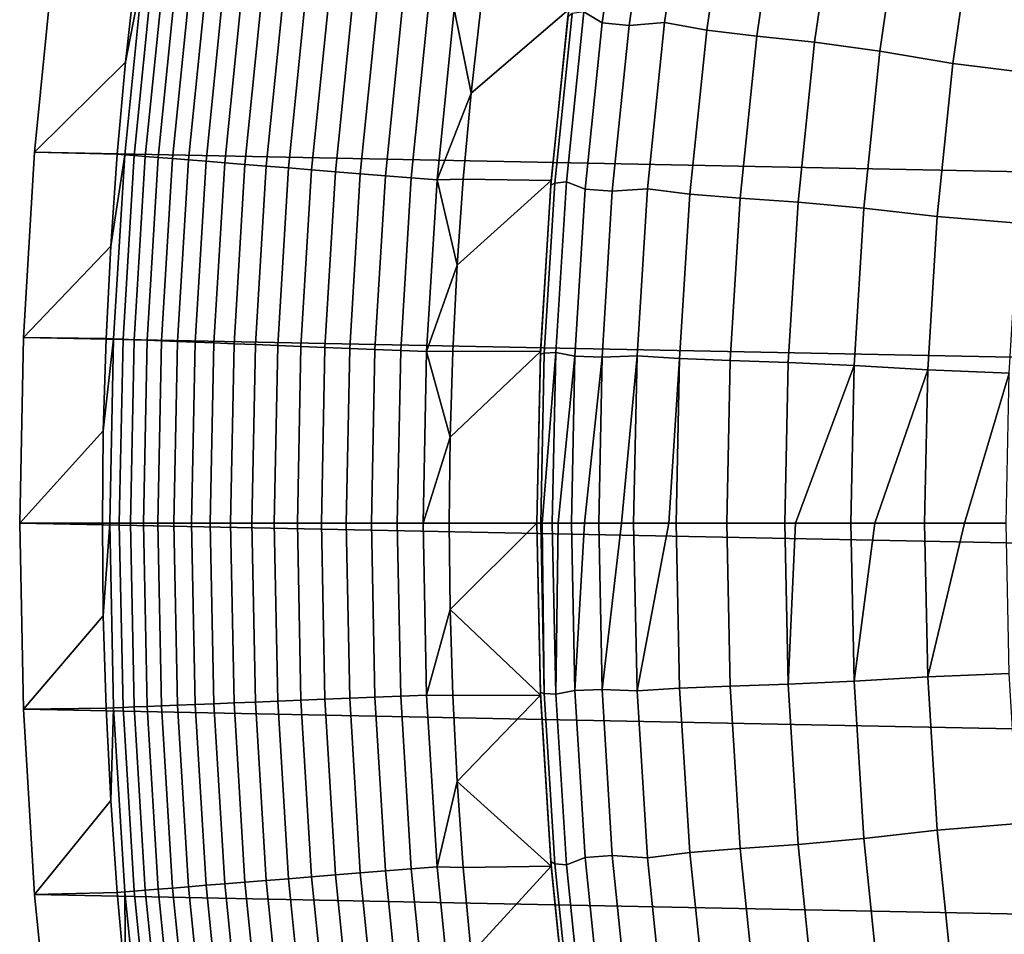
# Model space of a CAD drawing. Header units: metres. Extents: x -32 to 117, y -314 to 32.
# Tile 73 of 256: x -32.5 to -25.65, y -2.86 to 3.5. Entities that reach past the tile are written whole.
import ezdxf

# ---------------------------------------------------------------- set-up
doc = ezdxf.new("R2010")
doc.units = ezdxf.units.M
doc.layers.add('solid_24_501_064_XXX', color=7, linetype='CONTINUOUS')

msp = doc.modelspace()

# ---------------------------------------------------------------- linework, layer by layer
at = {"layer": 'solid_24_501_064_XXX'}
for points in [[(-32.089672, 5.148039, -303.5), (32.269005, 3.867984, -303.5), (32.397263, 2.582068, -303.5), (-32.269005, 3.867984, -303.5)], [(-28.400894, 4.73651, 34.372093), (-28.572285, 3.559473, 34.372093), (-28.446102, 3.482969, 41.604107), (-28.281239, 4.635019, 41.604107)], [(-28.446102, 3.482969, 41.604107), (-28.258326, 3.463724, 48.834908), (-28.094196, 4.609389, 48.834908), (-28.281239, 4.635019, 41.604107)], [(-28.258326, 3.463724, 48.834908), (-28.010941, 3.485693, 56.064098), (-27.843287, 4.638352, 56.064098), (-28.094196, 4.609389, 48.834908)], [(-27.843287, 4.638352, 56.064098), (-28.010941, 3.485693, 56.064098), (-27.718376, 3.432271, 63.291264), (-27.554096, 4.567354, 63.291264)], [(-27.718376, 3.432271, 63.291264), (-27.369833, 3.390872, 70.516006), (-27.207449, 4.512254, 70.516006), (-27.554096, 4.567354, 63.291264)], [(-27.369833, 3.390872, 70.516006), (-26.966879, 3.348995, 77.737923), (-26.80612, 4.456486, 77.737923), (-27.207449, 4.512254, 70.516006)], [(-26.80612, 4.456486, 77.737923), (-26.966879, 3.348995, 77.737923), (-26.512047, 3.286426, 84.956604), (-26.354578, 4.373258, 84.956604)], [(-26.354578, 4.373258, 84.956604), (-26.512047, 3.286426, 84.956604), (-26.005852, 3.199101, 92.171654), (-25.853724, 4.257181, 92.171654)], [(-25.853724, 4.257181, 92.171654), (-26.005852, 3.199101, 92.171654), (-25.443037, 3.129866, 99.382652), (-25.294201, 4.165047, 99.382652)], [(-32.269005, 3.867984, -303.5), (32.397263, 2.582068, -303.5), (32.474281, 1.29249, -303.5), (-32.397263, 2.582068, -303.5)], [(-31.691935, 3.848093, -301.352966), (-32.269005, 3.867984, -303.5), (-32.397263, 2.582068, -303.5), (-31.762997, 3.20913, -301.352966)], [(-31.768906, 2.564651, -301.181946), (-31.639874, 3.841776, -301.181946), (-31.762997, 3.20913, -301.352966), (-31.821178, 2.568867, -301.352966)], [(-31.639874, 3.841776, -301.181946), (-31.768906, 2.564651, -301.181946), (-31.703365, 2.55936, -301.012299), (-31.5746, 3.83385, -301.012299)], [(-31.639874, 3.841776, -301.181946), (-31.691935, 3.848093, -301.352966), (-31.762997, 3.20913, -301.352966)], [(-31.5746, 3.83385, -301.012299), (-31.703365, 2.55936, -301.012299), (-31.6257, 2.553091, -300.8479), (-31.49725, 3.824459, -300.8479)], [(-31.49725, 3.824459, -300.8479), (-31.6257, 2.553091, -300.8479), (-31.536322, 2.545875, -300.689575), (-31.408234, 3.81365, -300.689575)], [(-31.408234, 3.81365, -300.689575), (-31.536322, 2.545875, -300.689575), (-31.435703, 2.537752, -300.538208), (-31.308023, 3.801482, -300.538208)], [(-31.308023, 3.801482, -300.538208), (-31.435703, 2.537752, -300.538208), (-31.324375, 2.528765, -300.394562), (-31.197149, 3.78802, -300.394562)], [(-31.197149, 3.78802, -300.394562), (-31.324375, 2.528765, -300.394562), (-31.202932, 2.518961, -300.25943), (-31.076197, 3.773334, -300.25943)], [(-31.076197, 3.773334, -300.25943), (-31.202932, 2.518961, -300.25943), (-31.072012, 2.508392, -300.133514), (-30.94581, 3.757502, -300.133514)], [(-30.94581, 3.757502, -300.133514), (-31.072012, 2.508392, -300.133514), (-30.932312, 2.497114, -300.017517), (-30.806679, 3.740608, -300.017517)], [(-30.806679, 3.740608, -300.017517), (-30.932312, 2.497114, -300.017517), (-30.784573, 2.485188, -299.911987), (-30.659536, 3.722742, -299.911987)], [(-30.659536, 3.722742, -299.911987), (-30.784573, 2.485188, -299.911987), (-30.629572, 2.472675, -299.817505), (-30.505167, 3.703998, -299.817505)], [(-30.505167, 3.703998, -299.817505), (-30.629572, 2.472675, -299.817505), (-30.468136, 2.459642, -299.734619), (-30.344385, 3.684475, -299.734619)], [(-30.344385, 3.684475, -299.734619), (-30.468136, 2.459642, -299.734619), (-30.301115, 2.446159, -299.663696), (-30.178043, 3.664278, -299.663696)], [(-30.178043, 3.664278, -299.663696), (-30.301115, 2.446159, -299.663696), (-30.129398, 2.432297, -299.605194), (-30.007025, 3.643512, -299.605194)], [(-30.007025, 3.643512, -299.605194), (-30.129398, 2.432297, -299.605194), (-29.953892, 2.418128, -299.559326), (-29.832232, 3.622289, -299.559326)], [(-29.832232, 3.622289, -299.559326), (-29.953892, 2.418128, -299.559326), (-29.775528, 2.403729, -299.526428), (-29.654593, 3.600719, -299.526428)], [(-29.654593, 3.600719, -299.526428), (-29.775528, 2.403729, -299.526428), (-29.595251, 2.389176, -299.506622), (-29.475046, 3.578918, -299.506622)], [(-29.475046, 3.578918, -299.506622), (-29.595251, 2.389176, -299.506622), (-29.357744, 2.992654, -299.5)], [(-29.475046, 3.578918, -299.506622), (-29.357744, 2.992654, -299.5), (-29.290693, 3.590052, -299.5)], [(-29.357744, 2.992654, -299.5), (-29.41258, 2.394136, -299.5), (-28.801289, 2.386478, -299.5), (-28.67807, 3.57467, -299.5)], [(-29.290693, 3.590052, -299.5), (-29.357744, 2.992654, -299.5), (-28.67807, 3.57467, -299.5)], [(-28.67807, 3.57467, -299.5), (-28.801289, 2.386478, -299.5), (-28.804119, 2.352165, 20), (-28.68442, 3.523367, 20)], [(-28.804119, 2.352165, 20), (-28.776352, 2.368185, 27.139278), (-28.654903, 3.547288, 27.139278), (-28.68442, 3.523367, 20)], [(-28.776352, 2.368185, 27.139278), (-28.694916, 2.376362, 34.372093), (-28.572285, 3.559473, 34.372093), (-28.654903, 3.547288, 27.139278)], [(-28.572285, 3.559473, 34.372093), (-28.694916, 2.376362, 34.372093), (-28.564058, 2.325175, 41.604107), (-28.446102, 3.482969, 41.604107)], [(-28.564058, 2.325175, 41.604107), (-28.375755, 2.312334, 48.834908), (-28.258326, 3.463724, 48.834908), (-28.446102, 3.482969, 41.604107)], [(-28.375755, 2.312334, 48.834908), (-28.130899, 2.327098, 56.064098), (-28.010941, 3.485693, 56.064098), (-28.258326, 3.463724, 48.834908)], [(-28.010941, 3.485693, 56.064098), (-28.130899, 2.327098, 56.064098), (-27.835918, 2.291401, 63.291264), (-27.718376, 3.432271, 63.291264)], [(-27.835918, 2.291401, 63.291264), (-27.486015, 2.263766, 70.516006), (-27.369833, 3.390872, 70.516006), (-27.718376, 3.432271, 63.291264)], [(-27.486015, 2.263766, 70.516006), (-27.081902, 2.235824, 77.737923), (-26.966879, 3.348995, 77.737923), (-27.369833, 3.390872, 70.516006)], [(-26.966879, 3.348995, 77.737923), (-27.081902, 2.235824, 77.737923), (-26.624714, 2.194041, 84.956604), (-26.512047, 3.286426, 84.956604)], [(-26.512047, 3.286426, 84.956604), (-26.624714, 2.194041, 84.956604), (-26.114697, 2.135697, 92.171654), (-26.005852, 3.199101, 92.171654)], [(-31.821178, 2.568867, -301.352966), (-31.762997, 3.20913, -301.352966), (-32.397263, 2.582068, -303.5)], [(-26.005852, 3.199101, 92.171654), (-26.114697, 2.135697, 92.171654), (-25.549526, 2.089476, 99.382652), (-25.443037, 3.129866, 99.382652)], [(-29.595251, 2.389176, -299.506622), (-29.41258, 2.394136, -299.5), (-29.357744, 2.992654, -299.5)], [(-32.397263, 2.582068, -303.5), (32.474281, 1.29249, -303.5), (32.5, 0, -303.5), (-32.474281, 1.29249, -303.5)], [(-31.821178, 2.568867, -301.352966), (-32.397263, 2.582068, -303.5), (-32.474281, 1.29249, -303.5), (-31.866455, 1.927562, -301.352966)], [(-31.846409, 1.283366, -301.181946), (-31.768906, 2.564651, -301.181946), (-31.866455, 1.927562, -301.352966), (-31.898809, 1.285475, -301.352966)], [(-31.768906, 2.564651, -301.181946), (-31.821178, 2.568867, -301.352966), (-31.866455, 1.927562, -301.352966)], [(-31.768906, 2.564651, -301.181946), (-31.846409, 1.283366, -301.181946), (-31.78071, 1.280719, -301.012299), (-31.703365, 2.55936, -301.012299)], [(-31.703365, 2.55936, -301.012299), (-31.78071, 1.280719, -301.012299), (-31.702854, 1.277581, -300.8479), (-31.6257, 2.553091, -300.8479)], [(-31.6257, 2.553091, -300.8479), (-31.702854, 1.277581, -300.8479), (-31.613258, 1.273971, -300.689575), (-31.536322, 2.545875, -300.689575)], [(-31.536322, 2.545875, -300.689575), (-31.613258, 1.273971, -300.689575), (-31.512394, 1.269906, -300.538208), (-31.435703, 2.537752, -300.538208)], [(-31.435703, 2.537752, -300.538208), (-31.512394, 1.269906, -300.538208), (-31.400795, 1.265409, -300.394562), (-31.324375, 2.528765, -300.394562)], [(-31.324375, 2.528765, -300.394562), (-31.400795, 1.265409, -300.394562), (-31.279055, 1.260503, -300.25943), (-31.202932, 2.518961, -300.25943)], [(-31.202932, 2.518961, -300.25943), (-31.279055, 1.260503, -300.25943), (-31.147816, 1.255214, -300.133514), (-31.072012, 2.508392, -300.133514)], [(-31.072012, 2.508392, -300.133514), (-31.147816, 1.255214, -300.133514), (-31.007774, 1.249571, -300.017517), (-30.932312, 2.497114, -300.017517)], [(-30.932312, 2.497114, -300.017517), (-31.007774, 1.249571, -300.017517), (-30.859674, 1.243602, -299.911987), (-30.784573, 2.485188, -299.911987)], [(-30.784573, 2.485188, -299.911987), (-30.859674, 1.243602, -299.911987), (-30.704296, 1.237341, -299.817505), (-30.629572, 2.472675, -299.817505)], [(-30.629572, 2.472675, -299.817505), (-30.704296, 1.237341, -299.817505), (-30.542465, 1.230819, -299.734619), (-30.468136, 2.459642, -299.734619)], [(-30.468136, 2.459642, -299.734619), (-30.542465, 1.230819, -299.734619), (-30.375038, 1.224072, -299.663696), (-30.301115, 2.446159, -299.663696)], [(-30.301115, 2.446159, -299.663696), (-30.375038, 1.224072, -299.663696), (-30.202902, 1.217135, -299.605194), (-30.129398, 2.432297, -299.605194)], [(-30.129398, 2.432297, -299.605194), (-30.202902, 1.217135, -299.605194), (-30.026968, 1.210045, -299.559326), (-29.953892, 2.418128, -299.559326)], [(-29.953892, 2.418128, -299.559326), (-30.026968, 1.210045, -299.559326), (-29.848169, 1.20284, -299.526428), (-29.775528, 2.403729, -299.526428)], [(-29.775528, 2.403729, -299.526428), (-29.848169, 1.20284, -299.526428), (-29.66745, 1.195557, -299.506622), (-29.595251, 2.389176, -299.506622)], [(-29.595251, 2.389176, -299.506622), (-29.66745, 1.195557, -299.506622), (-29.455212, 1.79548, -299.5)], [(-29.595251, 2.389176, -299.506622), (-29.455212, 1.79548, -299.5), (-29.41258, 2.394136, -299.5)], [(-29.455212, 1.79548, -299.5), (-29.485641, 1.197074, -299.5), (-28.875296, 1.194593, -299.5), (-28.801289, 2.386478, -299.5)], [(-29.41258, 2.394136, -299.5), (-29.455212, 1.79548, -299.5), (-28.801289, 2.386478, -299.5)], [(-28.801289, 2.386478, -299.5), (-28.875296, 1.194593, -299.5), (-28.87602, 1.177059, 20), (-28.804119, 2.352165, 20)], [(-28.87602, 1.177059, 20), (-28.849304, 1.185091, 27.139278), (-28.776352, 2.368185, 27.139278), (-28.804119, 2.352165, 20)], [(-28.849304, 1.185091, 27.139278), (-28.768579, 1.189196, 34.372093), (-28.694916, 2.376362, 34.372093), (-28.776352, 2.368185, 27.139278)], [(-28.694916, 2.376362, 34.372093), (-28.768579, 1.189196, 34.372093), (-28.634909, 1.163547, 41.604107), (-28.564058, 2.325175, 41.604107)], [(-28.634909, 1.163547, 41.604107), (-28.446291, 1.157123, 48.834908), (-28.375755, 2.312334, 48.834908), (-28.564058, 2.325175, 41.604107)], [(-28.446291, 1.157123, 48.834908), (-28.202955, 1.164541, 56.064098), (-28.130899, 2.327098, 56.064098), (-28.375755, 2.312334, 48.834908)], [(-28.130899, 2.327098, 56.064098), (-28.202955, 1.164541, 56.064098), (-27.906523, 1.146667, 63.291264), (-27.835918, 2.291401, 63.291264)], [(-27.906523, 1.146667, 63.291264), (-27.555805, 1.132839, 70.516006), (-27.486015, 2.263766, 70.516006), (-27.835918, 2.291401, 63.291264)], [(-27.555805, 1.132839, 70.516006), (-27.150993, 1.118861, 77.737923), (-27.081902, 2.235824, 77.737923), (-27.486015, 2.263766, 70.516006)], [(-27.081902, 2.235824, 77.737923), (-27.150993, 1.118861, 77.737923), (-26.69239, 1.097948, 84.956604), (-26.624714, 2.194041, 84.956604)], [(-26.624714, 2.194041, 84.956604), (-26.69239, 1.097948, 84.956604), (-26.180077, 1.068738, 92.171654), (-26.114697, 2.135697, 92.171654)], [(-26.114697, 2.135697, 92.171654), (-26.180077, 1.068738, 92.171654), (-25.613491, 1.045608, 99.382652), (-25.549526, 2.089476, 99.382652)], [(-31.898809, 1.285475, -301.352966), (-31.866455, 1.927562, -301.352966), (-32.474281, 1.29249, -303.5)], [(-29.66745, 1.195557, -299.506622), (-29.485641, 1.197074, -299.5), (-29.455212, 1.79548, -299.5)], [(32.474281, -1.29249, -303.5), (-32.5, 0, -303.5), (-32.474281, 1.29249, -303.5), (32.5, 0, -303.5)], [(-31.898809, 1.285475, -301.352966), (-32.474281, 1.29249, -303.5), (-32.5, 0, -303.5), (-31.918226, 0.642868, -301.352966)], [(-31.872257, 0, -301.181946), (-31.846409, 1.283366, -301.181946), (-31.918226, 0.642868, -301.352966), (-31.9247, 0, -301.352966)], [(-31.846409, 1.283366, -301.181946), (-31.898809, 1.285475, -301.352966), (-31.918226, 0.642868, -301.352966)], [(-31.846409, 1.283366, -301.181946), (-31.872257, 0, -301.181946), (-31.806505, 0, -301.012299), (-31.78071, 1.280719, -301.012299)], [(-31.78071, 1.280719, -301.012299), (-31.806505, 0, -301.012299), (-31.728586, 0, -300.8479), (-31.702854, 1.277581, -300.8479)], [(-31.702854, 1.277581, -300.8479), (-31.728586, 0, -300.8479), (-31.638918, 0, -300.689575), (-31.613258, 1.273971, -300.689575)], [(-31.613258, 1.273971, -300.689575), (-31.638918, 0, -300.689575), (-31.537971, 0, -300.538208), (-31.512394, 1.269906, -300.538208)], [(-31.512394, 1.269906, -300.538208), (-31.537971, 0, -300.538208), (-31.426281, 0, -300.394562), (-31.400795, 1.265409, -300.394562)], [(-31.400795, 1.265409, -300.394562), (-31.426281, 0, -300.394562), (-31.304441, 0, -300.25943), (-31.279055, 1.260503, -300.25943)], [(-31.279055, 1.260503, -300.25943), (-31.304441, 0, -300.25943), (-31.173098, 0, -300.133514), (-31.147816, 1.255214, -300.133514)], [(-31.147816, 1.255214, -300.133514), (-31.173098, 0, -300.133514), (-31.032944, 0, -300.017517), (-31.007774, 1.249571, -300.017517)], [(-31.007774, 1.249571, -300.017517), (-31.032944, 0, -300.017517), (-30.884722, 0, -299.911987), (-30.859674, 1.243602, -299.911987)], [(-30.859674, 1.243602, -299.911987), (-30.884722, 0, -299.911987), (-30.729218, 0, -299.817505), (-30.704296, 1.237341, -299.817505)], [(-30.704296, 1.237341, -299.817505), (-30.729218, 0, -299.817505), (-30.567255, 0, -299.734619), (-30.542465, 1.230819, -299.734619)], [(-30.542465, 1.230819, -299.734619), (-30.567255, 0, -299.734619), (-30.399693, 0, -299.663696), (-30.375038, 1.224072, -299.663696)], [(-30.375038, 1.224072, -299.663696), (-30.399693, 0, -299.663696), (-30.227417, 0, -299.605194), (-30.202902, 1.217135, -299.605194)], [(-30.202902, 1.217135, -299.605194), (-30.227417, 0, -299.605194), (-30.05134, 0, -299.559326), (-30.026968, 1.210045, -299.559326)], [(-30.026968, 1.210045, -299.559326), (-30.05134, 0, -299.559326), (-29.872395, 0, -299.526428), (-29.848169, 1.20284, -299.526428)], [(-29.848169, 1.20284, -299.526428), (-29.872395, 0, -299.526428), (-29.69153, 0, -299.506622), (-29.66745, 1.195557, -299.506622)], [(-29.66745, 1.195557, -299.506622), (-29.69153, 0, -299.506622), (-29.503866, 0.598581, -299.5)], [(-29.66745, 1.195557, -299.506622), (-29.503866, 0.598581, -299.5), (-29.485641, 1.197074, -299.5)], [(-29.503866, 0.598581, -299.5), (-29.509886, 0, -299.5), (-28.9, 0, -299.5), (-28.875296, 1.194593, -299.5)], [(-29.485641, 1.197074, -299.5), (-29.503866, 0.598581, -299.5), (-28.875296, 1.194593, -299.5)], [(-28.875296, 1.194593, -299.5), (-28.9, 0, -299.5), (-28.9, 0, 20), (-28.87602, 1.177059, 20)], [(-28.87602, 1.177059, 20), (-28.9, 0, 20), (-28.873634, 0, 27.139278), (-28.849304, 1.185091, 27.139278)], [(-28.849304, 1.185091, 27.139278), (-28.873634, 0, 27.139278), (-28.863237, 0, 28.430292), (-28.768579, 1.189196, 34.372093)], [(-28.863237, 0, 28.430292), (-28.793148, 0, 34.372093), (-28.768579, 1.189196, 34.372093)], [(-28.768579, 1.189196, 34.372093), (-28.793148, 0, 34.372093), (-28.752949, 0, 36.85994), (-28.634909, 1.163547, 41.604107)], [(-28.752949, 0, 36.85994), (-28.658539, 0, 41.604107), (-28.634909, 1.163547, 41.604107)], [(-28.634909, 1.163547, 41.604107), (-28.658539, 0, 41.604107), (-28.569147, 0, 45.288307), (-28.446291, 1.157123, 48.834908)], [(-28.569147, 0, 45.288307), (-28.469816, 0, 48.834908), (-28.446291, 1.157123, 48.834908)], [(-28.446291, 1.157123, 48.834908), (-28.469816, 0, 48.834908), (-28.311844, 0, 53.714752), (-28.202955, 1.164541, 56.064098)], [(-28.311844, 0, 53.714752), (-28.226988, 0, 56.064098), (-28.202955, 1.164541, 56.064098)], [(-28.202955, 1.164541, 56.064098), (-28.226988, 0, 56.064098), (-27.981056, 0, 62.138634), (-27.906523, 1.146667, 63.291264)], [(-27.981056, 0, 62.138634), (-27.930071, 0, 63.291264), (-27.906523, 1.146667, 63.291264)], [(-27.906523, 1.146667, 63.291264), (-27.930071, 0, 63.291264), (-27.579081, 0, 70.516006), (-27.555805, 1.132839, 70.516006)], [(-27.555805, 1.132839, 70.516006), (-27.579081, 0, 70.516006), (-27.174038, 0, 77.737923), (-27.150993, 1.118861, 77.737923)], [(-27.150993, 1.118861, 77.737923), (-27.174038, 0, 77.737923), (-27.099146, 0, 78.976135), (-26.69239, 1.097948, 84.956604)], [(-27.099146, 0, 78.976135), (-26.714962, 0, 84.956604), (-26.69239, 1.097948, 84.956604)], [(-26.69239, 1.097948, 84.956604), (-26.714962, 0, 84.956604), (-26.548088, 0, 87.388474), (-26.180077, 1.068738, 92.171654)], [(-26.548088, 0, 87.388474), (-26.201881, 0, 92.171654), (-26.180077, 1.068738, 92.171654)], [(-26.180077, 1.068738, 92.171654), (-26.201881, 0, 92.171654), (-25.923681, 0, 95.795692), (-25.613491, 1.045608, 99.382652)], [(-25.923681, 0, 95.795692), (-25.634825, 0, 99.382652), (-25.613491, 1.045608, 99.382652)], [(-31.918226, 0.642868, -301.352966), (-32.5, 0, -303.5), (-31.9247, 0, -301.352966)], [(-29.69153, 0, -299.506622), (-29.509886, 0, -299.5), (-29.503866, 0.598581, -299.5)], [(32.397263, -2.582068, -303.5), (-32.474281, -1.29249, -303.5), (-32.5, 0, -303.5), (32.474281, -1.29249, -303.5)], [(-31.918226, -0.642867, -301.352966), (-31.9247, 0, -301.352966), (-32.5, 0, -303.5), (-32.474281, -1.29249, -303.5)], [(-31.872257, 0, -301.181946), (-31.9247, 0, -301.352966), (-31.918226, -0.642867, -301.352966)], [(-29.69153, 0, -299.506622), (-29.66745, -1.195557, -299.506622), (-29.503866, -0.598571, -299.5), (-29.509886, 0, -299.5)], [(-29.509886, 0, -299.5), (-29.503866, -0.598571, -299.5), (-28.9, 0, -299.5)], [(-29.503866, -0.598571, -299.5), (-28.875296, -1.194593, -299.5), (-28.9, 0, -299.5)], [(-28.849302, -1.18512, 27.139278), (-28.873634, 0, 27.139278), (-28.9, 0, 20), (-28.87602, -1.177059, 20)], [(-28.87602, -1.177059, 20), (-28.9, 0, 20), (-28.9, 0, -299.5), (-28.875296, -1.194593, -299.5)], [(-28.849302, -1.18512, 27.139278), (-28.863237, 0, 28.430292), (-28.873634, 0, 27.139278)], [(-28.768578, -1.189214, 34.372093), (-28.793148, 0, 34.372093), (-28.863237, 0, 28.430292), (-28.849302, -1.18512, 27.139278)], [(-28.768578, -1.189214, 34.372093), (-28.752949, 0, 36.85994), (-28.793148, 0, 34.372093)], [(-28.634909, -1.163564, 41.604107), (-28.658539, 0, 41.604107), (-28.752949, 0, 36.85994), (-28.768578, -1.189214, 34.372093)], [(-28.634909, -1.163564, 41.604107), (-28.569147, 0, 45.288307), (-28.658539, 0, 41.604107)], [(-28.446289, -1.15716, 48.834908), (-28.469816, 0, 48.834908), (-28.569147, 0, 45.288307), (-28.634909, -1.163564, 41.604107)], [(-28.446289, -1.15716, 48.834908), (-28.311844, 0, 53.714752), (-28.469816, 0, 48.834908)], [(-28.202957, -1.164488, 56.064098), (-28.226988, 0, 56.064098), (-28.311844, 0, 53.714752), (-28.446289, -1.15716, 48.834908)], [(-28.202957, -1.164488, 56.064098), (-27.981056, 0, 62.138634), (-28.226988, 0, 56.064098)], [(-27.906523, -1.146671, 63.291264), (-27.930071, 0, 63.291264), (-27.981056, 0, 62.138634), (-28.202957, -1.164488, 56.064098)], [(-27.555805, -1.132835, 70.516006), (-27.579081, 0, 70.516006), (-27.930071, 0, 63.291264), (-27.906523, -1.146671, 63.291264)], [(-27.150991, -1.118891, 77.737923), (-27.174038, 0, 77.737923), (-27.579081, 0, 70.516006), (-27.555805, -1.132835, 70.516006)], [(-27.150991, -1.118891, 77.737923), (-27.099146, 0, 78.976135), (-27.174038, 0, 77.737923)], [(-26.69239, -1.097938, 84.956604), (-26.714962, 0, 84.956604), (-27.099146, 0, 78.976135), (-27.150991, -1.118891, 77.737923)], [(-26.69239, -1.097938, 84.956604), (-26.548088, 0, 87.388474), (-26.714962, 0, 84.956604)], [(-26.180077, -1.068738, 92.171654), (-26.201881, 0, 92.171654), (-26.548088, 0, 87.388474), (-26.69239, -1.097938, 84.956604)], [(-26.180077, -1.068738, 92.171654), (-25.923681, 0, 95.795692), (-26.201881, 0, 92.171654)], [(-25.613491, -1.045608, 99.382652), (-25.634825, 0, 99.382652), (-25.923681, 0, 95.795692), (-26.180077, -1.068738, 92.171654)], [(-31.846409, -1.283366, -301.181946), (-31.872257, 0, -301.181946), (-31.918226, -0.642867, -301.352966), (-31.898809, -1.285474, -301.352966)], [(-31.872257, 0, -301.181946), (-31.846409, -1.283366, -301.181946), (-31.78071, -1.280719, -301.012299), (-31.806505, 0, -301.012299)], [(-31.806505, 0, -301.012299), (-31.78071, -1.280719, -301.012299), (-31.702854, -1.277581, -300.8479), (-31.728586, 0, -300.8479)], [(-31.728586, 0, -300.8479), (-31.702854, -1.277581, -300.8479), (-31.613258, -1.273971, -300.689575), (-31.638918, 0, -300.689575)], [(-31.638918, 0, -300.689575), (-31.613258, -1.273971, -300.689575), (-31.512394, -1.269906, -300.538208), (-31.537971, 0, -300.538208)], [(-31.537971, 0, -300.538208), (-31.512394, -1.269906, -300.538208), (-31.400795, -1.265409, -300.394562), (-31.426281, 0, -300.394562)], [(-31.426281, 0, -300.394562), (-31.400795, -1.265409, -300.394562), (-31.279055, -1.260503, -300.25943), (-31.304441, 0, -300.25943)], [(-31.304441, 0, -300.25943), (-31.279055, -1.260503, -300.25943), (-31.147816, -1.255214, -300.133514), (-31.173098, 0, -300.133514)], [(-31.173098, 0, -300.133514), (-31.147816, -1.255214, -300.133514), (-31.007774, -1.249571, -300.017517), (-31.032944, 0, -300.017517)], [(-31.032944, 0, -300.017517), (-31.007774, -1.249571, -300.017517), (-30.859674, -1.243602, -299.911987), (-30.884722, 0, -299.911987)], [(-30.884722, 0, -299.911987), (-30.859674, -1.243602, -299.911987), (-30.704296, -1.237341, -299.817505), (-30.729218, 0, -299.817505)], [(-30.729218, 0, -299.817505), (-30.704296, -1.237341, -299.817505), (-30.542465, -1.230819, -299.734619), (-30.567255, 0, -299.734619)], [(-30.567255, 0, -299.734619), (-30.542465, -1.230819, -299.734619), (-30.375038, -1.224072, -299.663696), (-30.399693, 0, -299.663696)], [(-30.399693, 0, -299.663696), (-30.375038, -1.224072, -299.663696), (-30.202902, -1.217135, -299.605194), (-30.227417, 0, -299.605194)], [(-30.227417, 0, -299.605194), (-30.202902, -1.217135, -299.605194), (-30.026968, -1.210045, -299.559326), (-30.05134, 0, -299.559326)], [(-30.05134, 0, -299.559326), (-30.026968, -1.210045, -299.559326), (-29.848169, -1.20284, -299.526428), (-29.872395, 0, -299.526428)], [(-29.872395, 0, -299.526428), (-29.848169, -1.20284, -299.526428), (-29.66745, -1.195557, -299.506622), (-29.69153, 0, -299.506622)], [(-29.66745, -1.195557, -299.506622), (-29.485641, -1.197055, -299.5), (-29.503866, -0.598571, -299.5)], [(-29.503866, -0.598571, -299.5), (-29.485641, -1.197055, -299.5), (-28.875296, -1.194593, -299.5)], [(-31.898809, -1.285474, -301.352966), (-31.918226, -0.642867, -301.352966), (-32.474281, -1.29249, -303.5)], [(-26.624716, -2.19402, 84.956604), (-26.114697, -2.135697, 92.171654), (-26.180077, -1.068738, 92.171654), (-26.69239, -1.097938, 84.956604)], [(-26.180077, -1.068738, 92.171654), (-26.114697, -2.135697, 92.171654), (-25.549526, -2.089476, 99.382652), (-25.613491, -1.045608, 99.382652)], [(-28.694914, -2.376398, 34.372093), (-28.564054, -2.32521, 41.604107), (-28.634909, -1.163564, 41.604107), (-28.768578, -1.189214, 34.372093)], [(-28.634909, -1.163564, 41.604107), (-28.564054, -2.32521, 41.604107), (-28.37575, -2.312407, 48.834908), (-28.446289, -1.15716, 48.834908)], [(-28.446289, -1.15716, 48.834908), (-28.37575, -2.312407, 48.834908), (-28.130907, -2.326993, 56.064098), (-28.202957, -1.164488, 56.064098)], [(-28.130907, -2.326993, 56.064098), (-27.835918, -2.291408, 63.291264), (-27.906523, -1.146671, 63.291264), (-28.202957, -1.164488, 56.064098)], [(-27.906523, -1.146671, 63.291264), (-27.835918, -2.291408, 63.291264), (-27.486017, -2.263757, 70.516006), (-27.555805, -1.132835, 70.516006)], [(-27.555805, -1.132835, 70.516006), (-27.486017, -2.263757, 70.516006), (-27.081896, -2.235885, 77.737923), (-27.150991, -1.118891, 77.737923)], [(-27.081896, -2.235885, 77.737923), (-26.624716, -2.19402, 84.956604), (-26.69239, -1.097938, 84.956604), (-27.150991, -1.118891, 77.737923)], [(-30.704296, -1.237341, -299.817505), (-30.629572, -2.472675, -299.817505), (-30.468136, -2.459642, -299.734619), (-30.542465, -1.230819, -299.734619)], [(-30.542465, -1.230819, -299.734619), (-30.468136, -2.459642, -299.734619), (-30.301115, -2.446159, -299.663696), (-30.375038, -1.224072, -299.663696)], [(-30.375038, -1.224072, -299.663696), (-30.301115, -2.446159, -299.663696), (-30.129398, -2.432297, -299.605194), (-30.202902, -1.217135, -299.605194)], [(-30.202902, -1.217135, -299.605194), (-30.129398, -2.432297, -299.605194), (-29.953892, -2.418128, -299.559326), (-30.026968, -1.210045, -299.559326)], [(-30.026968, -1.210045, -299.559326), (-29.953892, -2.418128, -299.559326), (-29.775528, -2.403729, -299.526428), (-29.848169, -1.20284, -299.526428)], [(-29.848169, -1.20284, -299.526428), (-29.775528, -2.403729, -299.526428), (-29.595251, -2.389176, -299.506622), (-29.66745, -1.195557, -299.506622)], [(-29.66745, -1.195557, -299.506622), (-29.595251, -2.389176, -299.506622), (-29.455214, -1.795453, -299.5), (-29.485641, -1.197055, -299.5)], [(-29.485641, -1.197055, -299.5), (-29.455214, -1.795453, -299.5), (-28.875296, -1.194593, -299.5)], [(-29.455214, -1.795453, -299.5), (-28.801289, -2.386478, -299.5), (-28.875296, -1.194593, -299.5)], [(-28.87602, -1.177059, 20), (-28.804119, -2.352165, 20), (-28.776348, -2.368243, 27.139278), (-28.849302, -1.18512, 27.139278)], [(-28.875296, -1.194593, -299.5), (-28.804119, -2.352165, 20), (-28.87602, -1.177059, 20)], [(-28.875296, -1.194593, -299.5), (-28.801289, -2.386478, -299.5), (-28.68442, -3.523367, 20), (-28.804119, -2.352165, 20)], [(-28.849302, -1.18512, 27.139278), (-28.776348, -2.368243, 27.139278), (-28.694914, -2.376398, 34.372093), (-28.768578, -1.189214, 34.372093)], [(-31.866455, -1.92756, -301.352966), (-31.898809, -1.285474, -301.352966), (-32.474281, -1.29249, -303.5), (-32.397263, -2.582068, -303.5)], [(32.269005, -3.867984, -303.5), (-32.397263, -2.582068, -303.5), (-32.474281, -1.29249, -303.5), (32.397263, -2.582068, -303.5)], [(-31.846409, -1.283366, -301.181946), (-31.898809, -1.285474, -301.352966), (-31.866455, -1.92756, -301.352966)], [(-31.768906, -2.564651, -301.181946), (-31.846409, -1.283366, -301.181946), (-31.866455, -1.92756, -301.352966), (-31.821178, -2.568865, -301.352966)], [(-31.846409, -1.283366, -301.181946), (-31.768906, -2.564651, -301.181946), (-31.703365, -2.55936, -301.012299), (-31.78071, -1.280719, -301.012299)], [(-31.78071, -1.280719, -301.012299), (-31.703365, -2.55936, -301.012299), (-31.6257, -2.553091, -300.8479), (-31.702854, -1.277581, -300.8479)], [(-31.702854, -1.277581, -300.8479), (-31.6257, -2.553091, -300.8479), (-31.536322, -2.545875, -300.689575), (-31.613258, -1.273971, -300.689575)], [(-31.613258, -1.273971, -300.689575), (-31.536322, -2.545875, -300.689575), (-31.435703, -2.537752, -300.538208), (-31.512394, -1.269906, -300.538208)], [(-31.512394, -1.269906, -300.538208), (-31.435703, -2.537752, -300.538208), (-31.324375, -2.528765, -300.394562), (-31.400795, -1.265409, -300.394562)], [(-31.400795, -1.265409, -300.394562), (-31.324375, -2.528765, -300.394562), (-31.202932, -2.518961, -300.25943), (-31.279055, -1.260503, -300.25943)], [(-31.279055, -1.260503, -300.25943), (-31.202932, -2.518961, -300.25943), (-31.072012, -2.508392, -300.133514), (-31.147816, -1.255214, -300.133514)], [(-31.147816, -1.255214, -300.133514), (-31.072012, -2.508392, -300.133514), (-30.932312, -2.497114, -300.017517), (-31.007774, -1.249571, -300.017517)], [(-31.007774, -1.249571, -300.017517), (-30.932312, -2.497114, -300.017517), (-30.784573, -2.485188, -299.911987), (-30.859674, -1.243602, -299.911987)], [(-30.859674, -1.243602, -299.911987), (-30.784573, -2.485188, -299.911987), (-30.629572, -2.472675, -299.817505), (-30.704296, -1.237341, -299.817505)], [(-29.595251, -2.389176, -299.506622), (-29.412582, -2.394105, -299.5), (-29.455214, -1.795453, -299.5)], [(-29.455214, -1.795453, -299.5), (-29.412582, -2.394105, -299.5), (-28.801289, -2.386478, -299.5)], [(-31.821178, -2.568865, -301.352966), (-31.866455, -1.92756, -301.352966), (-32.397263, -2.582068, -303.5)], [(-26.114697, -2.135697, 92.171654), (-26.005852, -3.199101, 92.171654), (-25.443037, -3.129866, 99.382652), (-25.549526, -2.089476, 99.382652)], [(-26.512051, -3.286396, 84.956604), (-26.005852, -3.199101, 92.171654), (-26.114697, -2.135697, 92.171654), (-26.624716, -2.19402, 84.956604)], [(-27.486017, -2.263757, 70.516006), (-27.369833, -3.390859, 70.516006), (-26.966867, -3.349086, 77.737923), (-27.081896, -2.235885, 77.737923)], [(-26.966867, -3.349086, 77.737923), (-26.512051, -3.286396, 84.956604), (-26.624716, -2.19402, 84.956604), (-27.081896, -2.235885, 77.737923)], [(-28.572279, -3.559527, 34.372093), (-28.446096, -3.483021, 41.604107), (-28.564054, -2.32521, 41.604107), (-28.694914, -2.376398, 34.372093)], [(-28.564054, -2.32521, 41.604107), (-28.446096, -3.483021, 41.604107), (-28.258312, -3.463833, 48.834908), (-28.37575, -2.312407, 48.834908)], [(-28.37575, -2.312407, 48.834908), (-28.258312, -3.463833, 48.834908), (-28.010962, -3.485536, 56.064098), (-28.130907, -2.326993, 56.064098)], [(-28.010962, -3.485536, 56.064098), (-27.718376, -3.432281, 63.291264), (-27.835918, -2.291408, 63.291264), (-28.130907, -2.326993, 56.064098)], [(-27.835918, -2.291408, 63.291264), (-27.718376, -3.432281, 63.291264), (-27.369833, -3.390859, 70.516006), (-27.486017, -2.263757, 70.516006)], [(-29.775528, -2.403729, -299.526428), (-29.654593, -3.600719, -299.526428), (-29.475046, -3.578918, -299.506622), (-29.595251, -2.389176, -299.506622)], [(-29.595251, -2.389176, -299.506622), (-29.475046, -3.578918, -299.506622), (-29.357746, -2.99262, -299.5), (-29.412582, -2.394105, -299.5)], [(-29.412582, -2.394105, -299.5), (-29.357746, -2.99262, -299.5), (-28.801289, -2.386478, -299.5)], [(-29.357746, -2.99262, -299.5), (-28.67807, -3.57467, -299.5), (-28.801289, -2.386478, -299.5)], [(-28.804119, -2.352165, 20), (-28.68442, -3.523367, 20), (-28.654894, -3.547375, 27.139278), (-28.776348, -2.368243, 27.139278)], [(-28.801289, -2.386478, -299.5), (-28.67807, -3.57467, -299.5), (-28.517115, -4.688723, 20), (-28.68442, -3.523367, 20)], [(-28.776348, -2.368243, 27.139278), (-28.654894, -3.547375, 27.139278), (-28.572279, -3.559527, 34.372093), (-28.694914, -2.376398, 34.372093)], [(-30.629572, -2.472675, -299.817505), (-30.505167, -3.703998, -299.817505), (-30.344385, -3.684475, -299.734619), (-30.468136, -2.459642, -299.734619)], [(-30.468136, -2.459642, -299.734619), (-30.344385, -3.684475, -299.734619), (-30.178043, -3.664278, -299.663696), (-30.301115, -2.446159, -299.663696)], [(-30.301115, -2.446159, -299.663696), (-30.178043, -3.664278, -299.663696), (-30.007025, -3.643512, -299.605194), (-30.129398, -2.432297, -299.605194)], [(-30.129398, -2.432297, -299.605194), (-30.007025, -3.643512, -299.605194), (-29.832232, -3.622289, -299.559326), (-29.953892, -2.418128, -299.559326)], [(-29.953892, -2.418128, -299.559326), (-29.832232, -3.622289, -299.559326), (-29.654593, -3.600719, -299.526428), (-29.775528, -2.403729, -299.526428)], [(-31.435703, -2.537752, -300.538208), (-31.308023, -3.801482, -300.538208), (-31.197149, -3.78802, -300.394562), (-31.324375, -2.528765, -300.394562)], [(-31.324375, -2.528765, -300.394562), (-31.197149, -3.78802, -300.394562), (-31.076197, -3.773334, -300.25943), (-31.202932, -2.518961, -300.25943)], [(-31.202932, -2.518961, -300.25943), (-31.076197, -3.773334, -300.25943), (-30.94581, -3.757502, -300.133514), (-31.072012, -2.508392, -300.133514)], [(-31.072012, -2.508392, -300.133514), (-30.94581, -3.757502, -300.133514), (-30.806679, -3.740608, -300.017517), (-30.932312, -2.497114, -300.017517)], [(-30.932312, -2.497114, -300.017517), (-30.806679, -3.740608, -300.017517), (-30.659536, -3.722742, -299.911987), (-30.784573, -2.485188, -299.911987)], [(-30.784573, -2.485188, -299.911987), (-30.659536, -3.722742, -299.911987), (-30.505167, -3.703998, -299.817505), (-30.629572, -2.472675, -299.817505)], [(-31.762997, -3.209128, -301.352966), (-31.821178, -2.568865, -301.352966), (-32.397263, -2.582068, -303.5), (-32.269005, -3.867984, -303.5)], [(32.089672, -5.148039, -303.5), (-32.269005, -3.867984, -303.5), (-32.397263, -2.582068, -303.5), (32.269005, -3.867984, -303.5)], [(-31.768906, -2.564651, -301.181946), (-31.821178, -2.568865, -301.352966), (-31.762997, -3.209128, -301.352966)], [(-31.768906, -2.564651, -301.181946), (-31.639874, -3.841776, -301.181946), (-31.5746, -3.83385, -301.012299), (-31.703365, -2.55936, -301.012299)], [(-31.639874, -3.841776, -301.181946), (-31.768906, -2.564651, -301.181946), (-31.762997, -3.209128, -301.352966), (-31.691935, -3.84809, -301.352966)], [(-31.703365, -2.55936, -301.012299), (-31.5746, -3.83385, -301.012299), (-31.49725, -3.824459, -300.8479), (-31.6257, -2.553091, -300.8479)], [(-31.6257, -2.553091, -300.8479), (-31.49725, -3.824459, -300.8479), (-31.408234, -3.81365, -300.689575), (-31.536322, -2.545875, -300.689575)], [(-31.536322, -2.545875, -300.689575), (-31.408234, -3.81365, -300.689575), (-31.308023, -3.801482, -300.538208), (-31.435703, -2.537752, -300.538208)]]:
    msp.add_3dface(points, dxfattribs=at)

doc.saveas('drawing.dxf')
